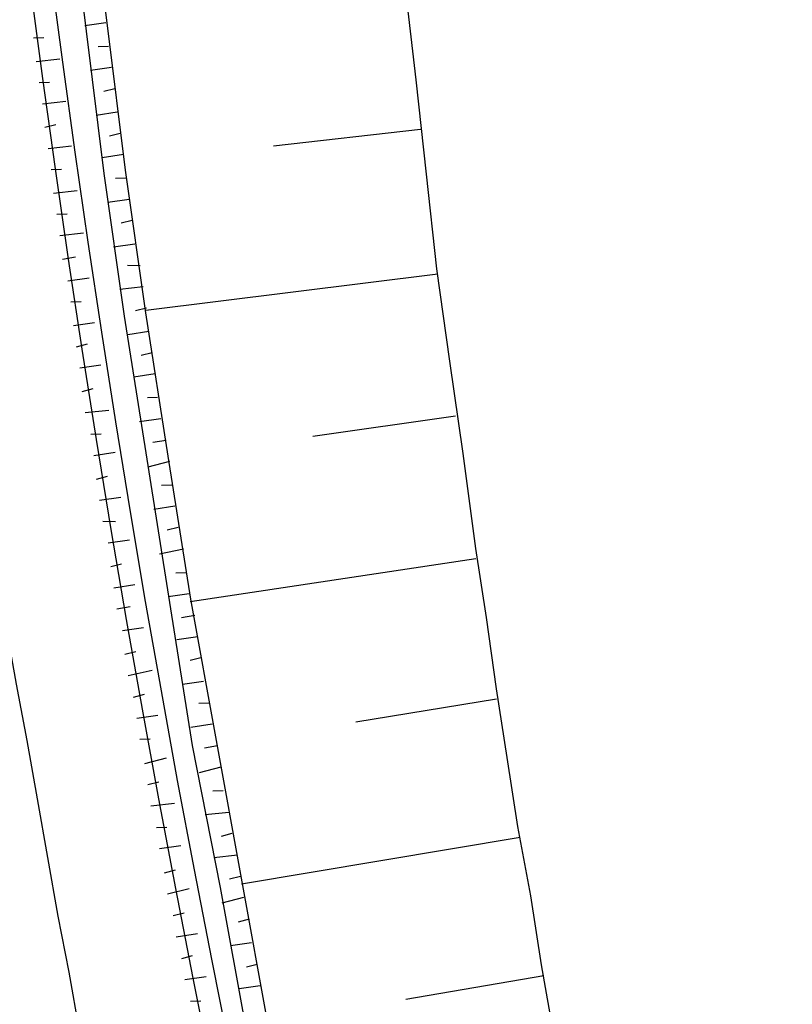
# Model space of a CAD drawing. Header units: metres. Extents: x 3435889 to 3436012, y 5439408 to 5440220.
# Tile 13 of 19: x 3435910 to 3435937, y 5439576 to 5439610. Entities that reach past the tile are written whole.
import ezdxf

# ---------------------------------------------------------------- set-up
doc = ezdxf.new("R2010")
doc.units = ezdxf.units.M
doc.layers.add('Neubau', color=1, linetype='Continuous')

msp = doc.modelspace()

# ---------------------------------------------------------------- linework, layer by layer
at = {"layer": 'Neubau'}
for points in [[(3435970.564, 5439428.873, -0.196776), (3435925.166, 5439813.803), (3435925.828, 5439813.659, 0.196256), (3435970.798, 5439429.949)], [(3435890.682, 5439677.382), (3435890.002, 5439677.443), (3435889.405, 5439677.486, -0.02416), (3435890.405, 5439717.99), (3435891.682, 5439717.886), (3435892.445, 5439717.807, 0.160304), (3435966.413, 5439409.761)], [(3435966.718, 5439411.167, -0.159975), (3435893.474, 5439717.757)]]:
    msp.add_lwpolyline(points, format="xyb", dxfattribs=at)
for points in [[(3435912.024, 5439614.09), (3435912.626, 5439609.281), (3435913.227, 5439604.472), (3435913.912, 5439599.645), (3435914.679, 5439594.799), (3435915.446, 5439589.954), (3435916.213, 5439585.109), (3435917.163, 5439580.311), (3435918.031, 5439575.53), (3435919.064, 5439570.714), (3435920.033, 5439565.998), (3435921.149, 5439561.164), (3435922.283, 5439556.412), (3435923.417, 5439551.66), (3435924.633, 5439546.891), (3435925.868, 5439542.204)], [(3435912.74, 5439614.195), (3435913.342, 5439609.386), (3435913.943, 5439604.576), (3435914.628, 5439599.749), (3435915.395, 5439594.904), (3435916.162, 5439590.059), (3435917.029, 5439585.278), (3435917.897, 5439580.498), (3435918.765, 5439575.717), (3435919.798, 5439570.901), (3435920.767, 5439566.185), (3435921.883, 5439561.351), (3435923.016, 5439556.599), (3435924.15, 5439551.848), (3435925.367, 5439547.078), (3435926.602, 5439542.391)], [(3435906.823, 5439610.888), (3435907.072, 5439608.841), (3435907.256, 5439606.895), (3435907.522, 5439604.931), (3435907.872, 5439602.949), (3435908.138, 5439600.985), (3435908.405, 5439599.021), (3435908.671, 5439597.057), (3435909.02, 5439595.075), (3435909.287, 5439593.111), (3435909.636, 5439591.129), (3435909.903, 5439589.166), (3435910.252, 5439587.184), (3435910.619, 5439585.284), (3435910.969, 5439583.302), (3435911.318, 5439581.32), (3435911.667, 5439579.338), (3435912.034, 5439577.439), (3435912.384, 5439575.457)], [(3435923.428, 5439610.747), (3435923.792, 5439607.636), (3435924.138, 5439604.441), (3435924.483, 5439601.247), (3435924.93, 5439598.118), (3435925.377, 5439594.988), (3435925.805, 5439591.776), (3435926.165, 5439589.445), (3435926.508, 5439587.032), (3435926.868, 5439584.701), (3435927.228, 5439582.37), (3435927.671, 5439580.021), (3435928.031, 5439577.69), (3435928.456, 5439575.259), (3435928.899, 5439572.91), (3435929.529, 5439569.827), (3435930.141, 5439566.662), (3435930.853, 5439563.561), (3435931.822, 5439558.845), (3435932.873, 5439554.112), (3435933.586, 5439551.011), (3435934.381, 5439547.893), (3435935.177, 5439544.774), (3435935.72, 5439542.49)], [(3435913.295, 5439609.569), (3435912.579, 5439609.465)], [(3435910.845, 5439609.061), (3435911.194, 5439609.072)], [(3435913.381, 5439608.771), (3435913.032, 5439608.76)], [(3435910.932, 5439608.263), (3435911.73, 5439608.349)], [(3435913.486, 5439608.055), (3435912.77, 5439607.95)], [(3435911.036, 5439607.547), (3435911.385, 5439607.558)], [(3435913.59, 5439607.339), (3435913.223, 5439607.245)], [(3435911.141, 5439606.831), (3435911.939, 5439606.918)], [(3435913.677, 5439606.54), (3435912.961, 5439606.436)], [(3435911.227, 5439606.033), (3435911.594, 5439606.126)], [(3435913.781, 5439605.825), (3435913.414, 5439605.731)], [(3435923.947, 5439605.956), (3435918.972, 5439605.39)], [(3435911.332, 5439605.317), (3435912.13, 5439605.403)], [(3435913.886, 5439605.109), (3435913.17, 5439605.004)], [(3435911.436, 5439604.601), (3435911.785, 5439604.612)], [(3435913.972, 5439604.31), (3435913.623, 5439604.299)], [(3435911.523, 5439603.803), (3435912.321, 5439603.889)], [(3435914.077, 5439603.594), (3435913.361, 5439603.49)], [(3435911.627, 5439603.087), (3435911.976, 5439603.098)], [(3435914.181, 5439602.879), (3435913.814, 5439602.785)], [(3435911.731, 5439602.371), (3435912.53, 5439602.457)], [(3435914.267, 5439602.08), (3435913.552, 5439601.976)], [(3435911.818, 5439601.572), (3435912.268, 5439601.648)], [(3435914.455, 5439601.346), (3435914.023, 5439601.353)], [(3435912.005, 5439600.839), (3435912.721, 5439600.943)], [(3435924.53, 5439601.064), (3435914.646, 5439599.832)], [(3435914.559, 5439600.63), (3435913.761, 5439600.544)], [(3435912.11, 5439600.123), (3435912.458, 5439600.134)], [(3435914.664, 5439599.915), (3435914.297, 5439599.821)], [(3435912.196, 5439599.324), (3435912.912, 5439599.429)], [(3435914.75, 5439599.116), (3435914.034, 5439599.012)], [(3435912.3, 5439598.608), (3435912.667, 5439598.702)], [(3435914.854, 5439598.4), (3435914.488, 5439598.307)], [(3435912.405, 5439597.893), (3435913.121, 5439597.997)], [(3435914.959, 5439597.684), (3435914.243, 5439597.58)], [(3435912.491, 5439597.094), (3435912.858, 5439597.188)], [(3435915.045, 5439596.886), (3435914.696, 5439596.875)], [(3435912.596, 5439596.378), (3435913.394, 5439596.465)], [(3435915.15, 5439596.17), (3435914.434, 5439596.066)], [(3435925.132, 5439596.255), (3435920.305, 5439595.57)], [(3435912.783, 5439595.644), (3435913.132, 5439595.655)], [(3435915.337, 5439595.436), (3435914.887, 5439595.361)], [(3435912.887, 5439594.929), (3435913.603, 5439595.033)], [(3435915.441, 5439594.72), (3435914.708, 5439594.533)], [(3435912.974, 5439594.13), (3435913.341, 5439594.224)], [(3435915.528, 5439593.922), (3435915.179, 5439593.911)], [(3435913.078, 5439593.414), (3435913.794, 5439593.519)], [(3435915.632, 5439593.206), (3435914.917, 5439593.102)], [(3435913.183, 5439592.698), (3435913.614, 5439592.691)], [(3435915.737, 5439592.49), (3435915.37, 5439592.397)], [(3435913.37, 5439591.965), (3435914.086, 5439592.069)], [(3435915.924, 5439591.756), (3435915.107, 5439591.587)], [(3435925.816, 5439591.427), (3435916.144, 5439589.976)], [(3435913.456, 5439591.166), (3435913.823, 5439591.26)], [(3435916.01, 5439590.958), (3435915.662, 5439590.947)], [(3435913.561, 5439590.45), (3435914.277, 5439590.555)], [(3435916.115, 5439590.242), (3435915.399, 5439590.138)], [(3435913.665, 5439589.735), (3435914.115, 5439589.81)], [(3435916.302, 5439589.508), (3435915.852, 5439589.433)], [(3435913.852, 5439589.001), (3435914.568, 5439589.105)], [(3435916.406, 5439588.793), (3435915.691, 5439588.688)], [(3435913.939, 5439588.202), (3435914.306, 5439588.296)], [(3435916.511, 5439588.077), (3435916.144, 5439587.983)], [(3435914.043, 5439587.486), (3435914.86, 5439587.656)], [(3435916.597, 5439587.278), (3435915.882, 5439587.174)], [(3435914.231, 5439586.753), (3435914.597, 5439586.846)], [(3435916.785, 5439586.544), (3435916.436, 5439586.534)], [(3435926.518, 5439586.683), (3435921.756, 5439585.898)], [(3435914.335, 5439586.037), (3435915.051, 5439586.141)], [(3435916.889, 5439585.829), (3435916.173, 5439585.724)], [(3435914.439, 5439585.321), (3435914.788, 5439585.332)], [(3435917.076, 5439585.095), (3435916.627, 5439585.019)], [(3435914.609, 5439584.504), (3435915.342, 5439584.692)], [(3435917.181, 5439584.379), (3435916.447, 5439584.192)], [(3435914.713, 5439583.789), (3435915.08, 5439583.882)], [(3435917.267, 5439583.58), (3435916.918, 5439583.57)], [(3435914.818, 5439583.073), (3435915.616, 5439583.159)], [(3435917.454, 5439582.847), (3435916.656, 5439582.76)], [(3435915.005, 5439582.339), (3435915.354, 5439582.35)], [(3435917.559, 5439582.131), (3435917.192, 5439582.037)], [(3435927.321, 5439582.003), (3435917.879, 5439580.415)], [(3435915.109, 5439581.623), (3435915.825, 5439581.728)], [(3435917.746, 5439581.397), (3435916.947, 5439581.311)], [(3435915.278, 5439580.807), (3435915.645, 5439580.9)], [(3435917.85, 5439580.681), (3435917.483, 5439580.588)], [(3435915.383, 5439580.091), (3435916.117, 5439580.278)], [(3435917.955, 5439579.965), (3435917.221, 5439579.778)], [(3435915.57, 5439579.357), (3435915.937, 5439579.451)], [(3435918.142, 5439579.232), (3435917.775, 5439579.138)], [(3435915.674, 5439578.641), (3435916.39, 5439578.746)], [(3435918.228, 5439578.433), (3435917.513, 5439578.329)], [(3435915.862, 5439577.908), (3435916.229, 5439578.001)], [(3435918.416, 5439577.699), (3435918.049, 5439577.606)], [(3435915.966, 5439577.192), (3435916.682, 5439577.296)], [(3435928.124, 5439577.323), (3435923.445, 5439576.52)], [(3435918.52, 5439576.983), (3435917.804, 5439576.879)], [(3435916.153, 5439576.458), (3435916.502, 5439576.469)]]:
    msp.add_lwpolyline(points, dxfattribs=at)
at = {"layer": 'Neubau', "lineweight": 25}
msp.add_arc((3436397.718, 5439676.232), 507.747, 175.29436, 211.79826, dxfattribs=at)

doc.saveas('drawing.dxf')
